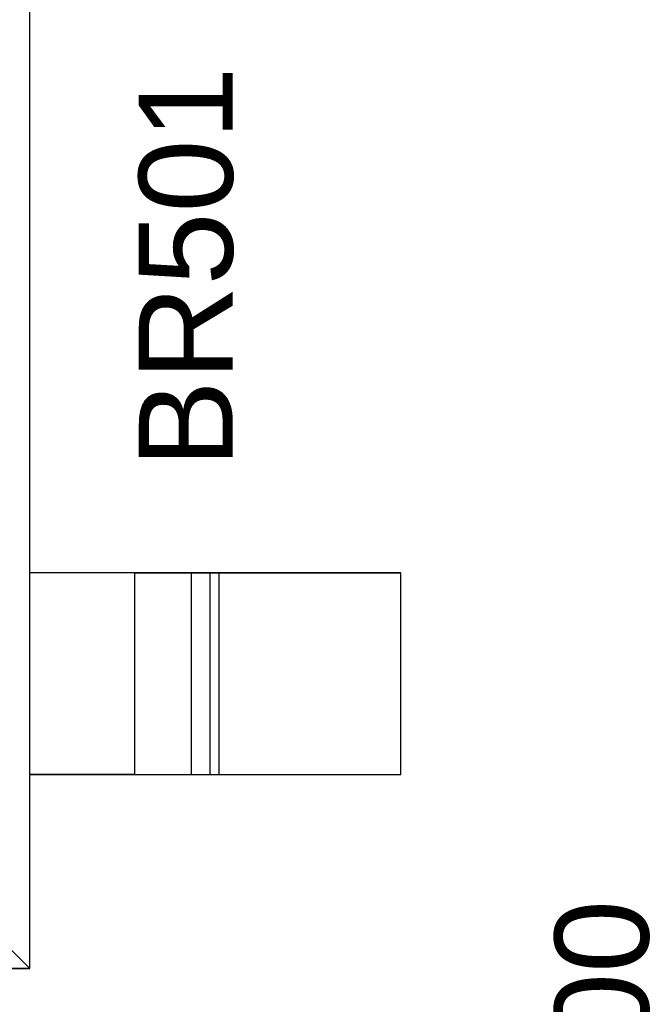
# Model space of a CAD drawing. Header units: inches. Extents: x 0 to 474, y -297 to 0.
# Tile 253 of 256: x 261.95 to 265.39, y -157.09 to -151.71. Entities that reach past the tile are written whole.
import ezdxf

# ---------------------------------------------------------------- set-up
doc = ezdxf.new("R2010")
doc.units = ezdxf.units.IN
doc.header["$MEASUREMENT"] = 0
doc.styles.add('Arial0', font='arial.ttf', dxfattribs={"height": 3.644212})

msp = doc.modelspace()

# ---------------------------------------------------------------- linework, layer by layer
at = {"color": 7, "true_color": 0xffffff}
for p, q in [((262.0048, -156.8918), (262.0048, -148.5718)), ((262.0048, -154.7318), (262.0048, -150.7318)), ((264.0298, -154.7318), (262.0048, -154.7318)), ((262.0048, -155.8318), (262.0048, -154.7318)), ((262.5778, -154.7318), (262.0048, -154.7318)), ((262.5778, -154.7318), (262.6538, -154.7318)), ((262.5778, -155.8318), (262.5778, -154.7318)), ((262.6538, -154.7318), (262.7248, -154.7318)), ((262.7248, -154.7318), (262.7868, -154.7318)), ((262.7868, -154.7318), (262.8368, -154.7318)), ((262.8368, -154.7318), (262.8708, -154.7318)), ((262.8708, -154.7318), (262.8868, -154.7318)), ((262.8868, -154.7318), (262.9888, -154.7318)), ((262.8868, -155.8318), (262.8868, -154.7318)), ((262.9888, -154.7318), (262.9918, -154.7318)), ((262.9888, -155.8318), (262.9888, -154.7318)), ((262.9918, -154.7318), (262.9968, -154.7318)), ((262.9968, -154.7318), (263.0048, -154.7318)), ((263.0048, -154.7318), (263.0148, -154.7318)), ((263.0148, -154.7318), (263.0268, -154.7318)), ((263.0268, -154.7318), (263.0388, -154.7318)), ((263.0388, -154.7318), (264.0298, -154.7318)), ((263.0388, -155.8318), (263.0388, -154.7318)), ((264.0298, -155.8318), (264.0298, -154.7318)), ((264.0298, -155.8318), (264.0298, -154.7318)), ((262.0048, -156.8918), (262.0048, -155.8318)), ((262.0048, -155.8318), (264.0298, -155.8318)), ((262.5778, -155.8318), (262.0048, -155.8318)), ((262.5778, -155.8318), (262.6538, -155.8318)), ((262.6538, -155.8318), (262.7248, -155.8318)), ((262.7248, -155.8318), (262.7868, -155.8318)), ((262.7868, -155.8318), (262.8368, -155.8318)), ((262.8368, -155.8318), (262.8708, -155.8318)), ((262.8708, -155.8318), (262.8868, -155.8318)), ((262.8868, -155.8318), (262.9888, -155.8318)), ((262.9888, -155.8318), (262.9918, -155.8318)), ((262.9918, -155.8318), (262.9968, -155.8318)), ((262.9968, -155.8318), (263.0048, -155.8318)), ((263.0048, -155.8318), (263.0148, -155.8318)), ((263.0148, -155.8318), (263.0268, -155.8318)), ((263.0268, -155.8318), (263.0388, -155.8318)), ((263.0388, -155.8318), (264.0298, -155.8318)), ((262.0048, -156.8918), (261.8938, -156.7808)), ((255.6548, -156.8918), (262.0048, -156.8918)), ((262.0048, -156.8918), (255.6548, -156.8918))]:
    msp.add_line(p, q, dxfattribs=at)
at = {"color": 18, "true_color": 0x000000}
for p, q in [((262.0048, -156.8918), (262.0048, -148.5718)), ((262.0048, -154.7318), (262.0048, -150.7318)), ((264.0298, -154.7318), (262.0048, -154.7318)), ((262.0048, -155.8318), (262.0048, -154.7318)), ((262.5778, -154.7318), (262.0048, -154.7318)), ((262.5778, -154.7318), (262.6538, -154.7318)), ((262.5778, -155.8318), (262.5778, -154.7318)), ((262.6538, -154.7318), (262.7248, -154.7318)), ((262.7248, -154.7318), (262.7868, -154.7318)), ((262.7868, -154.7318), (262.8368, -154.7318)), ((262.8368, -154.7318), (262.8708, -154.7318)), ((262.8708, -154.7318), (262.8868, -154.7318)), ((262.8868, -154.7318), (262.9888, -154.7318)), ((262.8868, -155.8318), (262.8868, -154.7318)), ((262.9888, -154.7318), (262.9918, -154.7318)), ((262.9888, -155.8318), (262.9888, -154.7318)), ((262.9918, -154.7318), (262.9968, -154.7318)), ((262.9968, -154.7318), (263.0048, -154.7318)), ((263.0048, -154.7318), (263.0148, -154.7318)), ((263.0148, -154.7318), (263.0268, -154.7318)), ((263.0268, -154.7318), (263.0388, -154.7318)), ((263.0388, -154.7318), (264.0298, -154.7318)), ((263.0388, -155.8318), (263.0388, -154.7318)), ((264.0298, -155.8318), (264.0298, -154.7318)), ((264.0298, -155.8318), (264.0298, -154.7318)), ((262.0048, -156.8918), (262.0048, -155.8318)), ((262.0048, -155.8318), (264.0298, -155.8318)), ((262.5778, -155.8318), (262.0048, -155.8318)), ((262.5778, -155.8318), (262.6538, -155.8318)), ((262.6538, -155.8318), (262.7248, -155.8318)), ((262.7248, -155.8318), (262.7868, -155.8318)), ((262.7868, -155.8318), (262.8368, -155.8318)), ((262.8368, -155.8318), (262.8708, -155.8318)), ((262.8708, -155.8318), (262.8868, -155.8318)), ((262.8868, -155.8318), (262.9888, -155.8318)), ((262.9888, -155.8318), (262.9918, -155.8318)), ((262.9918, -155.8318), (262.9968, -155.8318)), ((262.9968, -155.8318), (263.0048, -155.8318)), ((263.0048, -155.8318), (263.0148, -155.8318)), ((263.0148, -155.8318), (263.0268, -155.8318)), ((263.0268, -155.8318), (263.0388, -155.8318)), ((263.0388, -155.8318), (264.0298, -155.8318)), ((262.0048, -156.8918), (261.8938, -156.7808)), ((255.6548, -156.8918), (262.0048, -156.8918)), ((262.0048, -156.8918), (255.6548, -156.8918))]:
    msp.add_line(p, q, dxfattribs=at)

# ---------------------------------------------------------------- texts
at = {"color": 18, "true_color": 0x000000, "style": 'Arial0'}
for s, p in [('BR501', (263.1124, -154.1594)), ('J1000', (265.3824, -158.4694))]:
    msp.add_text(s, height=0.51293, rotation=90, dxfattribs=at).set_placement(p)

doc.saveas('drawing.dxf')
